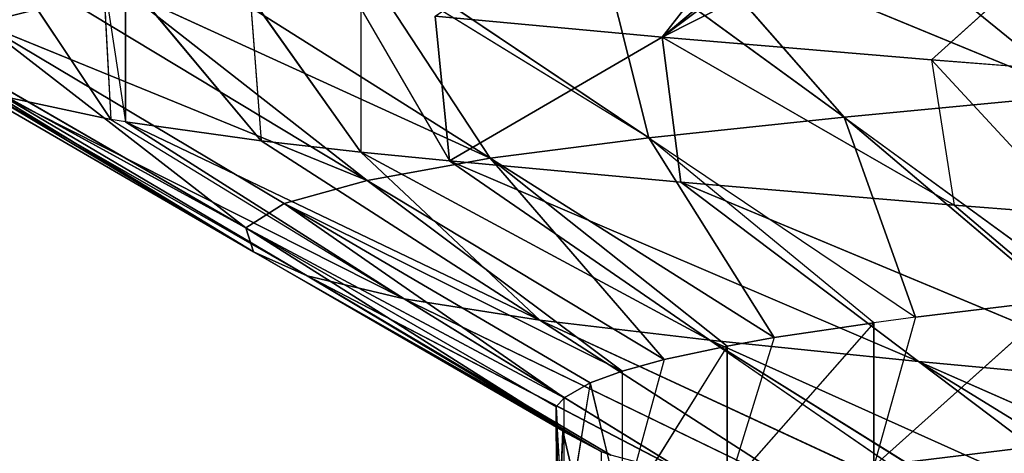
# Model space of a CAD drawing. Extents: x 186 to 416, y 0 to 124.
# Tile 213 of 256: x 243.781 to 244.381, y 117.545 to 117.81. Entities that reach past the tile are written whole.
import ezdxf

# ---------------------------------------------------------------- set-up
doc = ezdxf.new("R2010")
doc.units = 0
doc.header["$LTSCALE"] = 25.4
doc.layers.get('0').update_dxf_attribs({"color": 13, "linetype": 'CONTINUOUS'})

# ---------------------------------------------------------------- blocks, each defined once
blk = doc.blocks.new('PILLS-I-PLAFON-8266-8272_0')
at = {"color": 250}
for p, q in [((59.21465, 52.43198, 6.38822), (59.34924, 52.29865, 6.4976)), ((59.21465, 52.43198, 6.38822), (59.34924, 52.29865, 6.4976)), ((59.10621, 52.31308, 6.3974), (59.34924, 52.29865, 6.4976)), ((59.10621, 52.31308, 6.3974), (59.34924, 52.29865, 6.4976)), ((59.10621, 52.31308, 6.3974), (59.20615, 52.13516, 6.51123)), ((59.10621, 52.31308, 6.3974), (59.20615, 52.13516, 6.51123)), ((59.34924, 52.29865, 6.4976), (59.20615, 52.13516, 6.51123)), ((59.34924, 52.29865, 6.4976), (59.20615, 52.13516, 6.51123)), ((59.05616, 52.25089, 6.40185), (59.20615, 52.13516, 6.51123)), ((59.05616, 52.25089, 6.40185), (59.20615, 52.13516, 6.51123)), ((59.05616, 52.25089, 6.40185), (59.08693, 51.95974, 6.52388)), ((59.05616, 52.25089, 6.40185), (59.08693, 51.95974, 6.52388)), ((59.20615, 52.13516, 6.51123), (59.08693, 51.95974, 6.52388)), ((59.20615, 52.13516, 6.51123), (59.08693, 51.95974, 6.52388)), ((59.24974, 51.86288, 6.63326), (59.20615, 52.13516, 6.51123)), ((59.20615, 52.13516, 6.51123), (59.35613, 52.01943, 6.6206)), ((59.20615, 52.13516, 6.51123), (59.33751, 51.9948, 6.62271)), ((59.24974, 51.86288, 6.63326), (59.20615, 52.13516, 6.51123)), ((59.08693, 51.95974, 6.52388), (58.92411, 52.05659, 6.41451)), ((58.99017, 51.77238, 6.53631), (58.91125, 52.03465, 6.41583)), ((58.99017, 51.77238, 6.53631), (58.91125, 52.03465, 6.41583)), ((59.08693, 51.95974, 6.52388), (58.91125, 52.03465, 6.41583)), ((59.33751, 51.9948, 6.71021), (59.22414, 51.81821, 6.72408)), ((59.33751, 51.9948, 6.62271), (59.22414, 51.81821, 6.72408)), ((59.33751, 51.9948, 6.71021), (59.22414, 51.81821, 6.72408)), ((59.33751, 51.9948, 6.62271), (59.22414, 51.81821, 6.72408)), ((59.33751, 51.9948, 6.62271), (59.24974, 51.86288, 6.63326)), ((59.33751, 51.9948, 6.62271), (59.24974, 51.86288, 6.63326)), ((59.08693, 51.95974, 6.52388), (58.99017, 51.77238, 6.53631)), ((59.08693, 51.95974, 6.52388), (58.99017, 51.77238, 6.53631)), ((59.08693, 51.95974, 6.52388), (59.24974, 51.86288, 6.63326)), ((59.16339, 51.69569, 6.64568), (59.08693, 51.95974, 6.52388)), ((59.16339, 51.69569, 6.64568), (59.08693, 51.95974, 6.52388)), ((59.22414, 51.81821, 6.63658), (59.08693, 51.95974, 6.52388)), ((59.24974, 51.86288, 6.63326), (59.22414, 51.81821, 6.63658)), ((59.24974, 51.86288, 6.63326), (59.22414, 51.81821, 6.72408)), ((58.81694, 51.84908, 6.42693), (58.99017, 51.77238, 6.53631)), ((58.81694, 51.84908, 6.42693), (58.99017, 51.77238, 6.53631)), ((59.22414, 51.81821, 6.63658), (59.13467, 51.62641, 6.73833)), ((59.22414, 51.81821, 6.63658), (59.16339, 51.69569, 6.64568)), ((59.22414, 51.81821, 6.63658), (59.22414, 51.81821, 6.72408)), ((58.76759, 51.72657, 6.43426), (58.99017, 51.77238, 6.53631)), ((58.76759, 51.72657, 6.43426), (58.99017, 51.77238, 6.53631)), ((58.91493, 51.56964, 6.54974), (58.99017, 51.77238, 6.53631)), ((58.91493, 51.56964, 6.54974), (58.99017, 51.77238, 6.53631)), ((59.13467, 51.62641, 6.65083), (58.99017, 51.77238, 6.53631)), ((58.99017, 51.77238, 6.53631), (59.09625, 51.51477, 6.65912)), ((59.13467, 51.62641, 6.65083), (58.99017, 51.77238, 6.53631)), ((59.16339, 51.69569, 6.64568), (58.99017, 51.77238, 6.53631)), ((59.16339, 51.69569, 6.64568), (58.99017, 51.77238, 6.53631)), ((58.99017, 51.77238, 6.53631), (59.09625, 51.51477, 6.65912)), ((58.76759, 51.72657, 6.43426), (58.91493, 51.56964, 6.54974)), ((58.76759, 51.72657, 6.43426), (58.91493, 51.56964, 6.54974)), ((59.16339, 51.69569, 6.64568), (59.13467, 51.62641, 6.73833)), ((59.16339, 51.69569, 6.64568), (59.13467, 51.62641, 6.65083)), ((59.13467, 51.62641, 6.65083), (59.07054, 51.41902, 6.75373)), ((59.13467, 51.62641, 6.65083), (59.09625, 51.51477, 6.65912)), ((59.13467, 51.62641, 6.65083), (59.13467, 51.62641, 6.73833)), ((58.91493, 51.56964, 6.54974), (58.73361, 51.62452, 6.44037)), ((58.91493, 51.56964, 6.54974), (58.73361, 51.62452, 6.44037)), ((58.91493, 51.56964, 6.54974), (58.67962, 51.39825, 6.4539)), ((58.91493, 51.56964, 6.54974), (58.67962, 51.39825, 6.4539)), ((58.91493, 51.56964, 6.54974), (58.86444, 51.35526, 6.56395)), ((58.91493, 51.56964, 6.54974), (58.86444, 51.35526, 6.56395)), ((59.07054, 51.41902, 6.66623), (58.91493, 51.56964, 6.54974)), ((58.91493, 51.56964, 6.54974), (59.09625, 51.51477, 6.65912)), ((58.91493, 51.56964, 6.54974), (59.09625, 51.51477, 6.65912)), ((59.07054, 51.41902, 6.66623), (58.91493, 51.56964, 6.54974)), ((59.09625, 51.51477, 6.65912), (59.07054, 51.41902, 6.75373)), ((59.09625, 51.51477, 6.65912), (59.07054, 51.41902, 6.66623)), ((58.86444, 51.35526, 6.56395), (59.07054, 51.41902, 6.66623)), ((58.86444, 51.35526, 6.56395), (59.07054, 51.41902, 6.66623)), ((59.05119, 51.32345, 6.67332), (59.07054, 51.41902, 6.75373)), ((59.07054, 51.41902, 6.66623), (59.05119, 51.32345, 6.67332)), ((59.07054, 51.41902, 6.66623), (59.07054, 51.41902, 6.75373)), ((58.84101, 51.1339, 6.57862), (58.67962, 51.39825, 6.4539)), ((58.84101, 51.1339, 6.57862), (58.67962, 51.39825, 6.4539)), ((58.86444, 51.35526, 6.56395), (58.67962, 51.39825, 6.4539)), ((58.86444, 51.35526, 6.56395), (58.67962, 51.39825, 6.4539)), ((58.86444, 51.35526, 6.56395), (58.84101, 51.1339, 6.57862)), ((58.86444, 51.35526, 6.56395), (58.84101, 51.1339, 6.57862)), ((59.03528, 51.20124, 6.6824), (58.86444, 51.35526, 6.56395)), ((59.03528, 51.20124, 6.6824), (58.86444, 51.35526, 6.56395)), ((59.05119, 51.32345, 6.67332), (58.86444, 51.35526, 6.56395)), ((59.05119, 51.32345, 6.67332), (58.86444, 51.35526, 6.56395)), ((59.05119, 51.32345, 6.67332), (59.03528, 51.20124, 6.7699)), ((59.05119, 51.32345, 6.67332), (59.03528, 51.20124, 6.6824)), ((59.03528, 51.20124, 6.6824), (58.84101, 51.1339, 6.57862)), ((59.03528, 51.20124, 6.6824), (58.84101, 51.1339, 6.57862)), ((59.03528, 51.20124, 6.7699), (59.03028, 51.12591, 6.68799)), ((59.03528, 51.20124, 6.6824), (59.03028, 51.12591, 6.68799)), ((59.03528, 51.20124, 6.7699), (59.03528, 51.20124, 6.6824)), ((58.65173, 51.1419, 6.46924), (58.84101, 51.1339, 6.57862)), ((58.65173, 51.1419, 6.46924), (58.84101, 51.1339, 6.57862)), ((58.65, 51.05964, 6.47416), (58.84101, 51.1339, 6.57862)), ((58.65, 51.05964, 6.47416), (58.84101, 51.1339, 6.57862)), ((59.03028, 51.12591, 6.68799), (58.84101, 51.1339, 6.57862)), ((58.84101, 51.1339, 6.57862), (59.03094, 50.97927, 6.69888)), ((59.03028, 51.12591, 6.68799), (58.84101, 51.1339, 6.57862)), ((58.84575, 50.91076, 6.5934), (58.84101, 51.1339, 6.57862)), ((58.84575, 50.91076, 6.5934), (58.84101, 51.1339, 6.57862)), ((58.84101, 51.1339, 6.57862), (59.03094, 50.97927, 6.69888)), ((59.03094, 50.97927, 6.78638), (59.03028, 51.12591, 6.68799)), ((59.03028, 51.12591, 6.68799), (59.03094, 50.97927, 6.69888)), ((59.03094, 50.97927, 6.78638), (59.03028, 51.12591, 6.68799)), ((59.03028, 51.12591, 6.68799), (59.03094, 50.97927, 6.69888)), ((58.65, 51.05964, 6.47416), (58.84575, 50.91076, 6.5934)), ((58.65, 51.05964, 6.47416), (58.84575, 50.91076, 6.5934)), ((58.84575, 50.91076, 6.5934), (59.03094, 50.97927, 6.69888)), ((59.03094, 50.97927, 6.69888), (59.03451, 50.92678, 6.70278)), ((59.03094, 50.97927, 6.69888), (59.03094, 50.97927, 6.78638)), ((59.03451, 50.92678, 6.70278), (59.03094, 50.97927, 6.78638)), ((59.03451, 50.92678, 6.70278), (58.84575, 50.91076, 6.5934)), ((59.03451, 50.92678, 6.70278), (59.05778, 50.75969, 6.80269)), ((59.03451, 50.92678, 6.70278), (59.05778, 50.75969, 6.71519)), ((59.03451, 50.92678, 6.70278), (59.05778, 50.75969, 6.80269)), ((59.03451, 50.92678, 6.70278), (59.05778, 50.75969, 6.71519)), ((58.84575, 50.91076, 6.5934), (58.65698, 50.89474, 6.48403)), ((58.84575, 50.91076, 6.5934), (58.65698, 50.89474, 6.48403)), ((58.84575, 50.91076, 6.5934), (58.67962, 50.72103, 6.49442)), ((58.84575, 50.91076, 6.5934), (58.67962, 50.72103, 6.49442)), ((58.84575, 50.91076, 6.5934), (59.05778, 50.75969, 6.71519)), ((58.84575, 50.91076, 6.5934), (59.05778, 50.75969, 6.71519)), ((58.84575, 50.91076, 6.5934), (58.87843, 50.69118, 6.60795)), ((58.84575, 50.91076, 6.5934), (58.87843, 50.69118, 6.60795)), ((58.87843, 50.69118, 6.60795), (59.05778, 50.75969, 6.71519)), ((59.05778, 50.75969, 6.71519), (59.06368, 50.73083, 6.71733)), ((59.05778, 50.75969, 6.71519), (59.05778, 50.75969, 6.80269)), ((58.87843, 50.69118, 6.60795), (59.06368, 50.73083, 6.71733)), ((58.87843, 50.69118, 6.60795), (58.67962, 50.72103, 6.49442)), ((58.87843, 50.69118, 6.60795), (58.67962, 50.72103, 6.49442)), ((58.87843, 50.69118, 6.60795), (58.69318, 50.65153, 6.49858)), ((58.87843, 50.69118, 6.60795), (58.69318, 50.65153, 6.49858)), ((58.87843, 50.69118, 6.60795), (59.11423, 50.54885, 6.73084)), ((58.87843, 50.69118, 6.60795), (59.11423, 50.54885, 6.73084)), ((58.87843, 50.69118, 6.60795), (58.93752, 50.48022, 6.62194)), ((58.87843, 50.69118, 6.60795), (58.93752, 50.48022, 6.62194)), ((58.69034, 50.66503, 6.41027), (58.75863, 50.41787, 6.51256)), ((58.69034, 50.66503, 6.41027), (58.75863, 50.41787, 6.51256)), ((58.75863, 50.41787, 6.51256), (58.69318, 50.65153, 6.49858)), ((58.93752, 50.48022, 6.62194), (58.69318, 50.65153, 6.49858)), ((58.75863, 50.41787, 6.51256), (58.69318, 50.65153, 6.49858)), ((58.93752, 50.48022, 6.62194), (58.69318, 50.65153, 6.49858)), ((58.93752, 50.48022, 6.62194), (59.11423, 50.54885, 6.73084)), ((58.93752, 50.48022, 6.62194), (59.11423, 50.54885, 6.73084)), ((58.75863, 50.41787, 6.51256), (58.93752, 50.48022, 6.62194)), ((58.7676, 50.3927, 6.51407), (58.93752, 50.48022, 6.62194)), ((58.93752, 50.48022, 6.62194), (59.19033, 50.36592, 6.74443)), ((59.02036, 50.28228, 6.63505), (58.93752, 50.48022, 6.62194)), ((59.02036, 50.28228, 6.63505), (58.93752, 50.48022, 6.62194)), ((58.93752, 50.48022, 6.62194), (59.19033, 50.36592, 6.74443)), ((58.75387, 50.4317, 6.42423), (58.7676, 50.3927, 6.51407)), ((58.75387, 50.4317, 6.42423), (58.75863, 50.41787, 6.51256)), ((58.7676, 50.3927, 6.51407), (58.75863, 50.41787, 6.51256)), ((58.7676, 50.3927, 6.42657), (58.7676, 50.3927, 6.51407)), ((58.7676, 50.3927, 6.42657), (58.85038, 50.19863, 6.52568)), ((58.85038, 50.19863, 6.52568), (58.7676, 50.3927, 6.51407)), ((58.7676, 50.3927, 6.42657), (58.85038, 50.19863, 6.52568)), ((58.7676, 50.3927, 6.51407), (59.02036, 50.28228, 6.63505)), ((58.7676, 50.3927, 6.51407), (59.02036, 50.28228, 6.63505)), ((58.85038, 50.19863, 6.52568), (58.7676, 50.3927, 6.51407)), ((59.19033, 50.36592, 6.74443), (59.02036, 50.28228, 6.63505)), ((59.19033, 50.36592, 6.74443), (59.02036, 50.28228, 6.63505)), ((59.02036, 50.28228, 6.63505), (58.85038, 50.19863, 6.52568)), ((59.02036, 50.28228, 6.63505), (58.85038, 50.19863, 6.52568)), ((59.02036, 50.28228, 6.63505), (58.91125, 50.08464, 6.5325)), ((59.02036, 50.28228, 6.63505), (58.91125, 50.08464, 6.5325)), ((59.02036, 50.28228, 6.63505), (59.28295, 50.20303, 6.75669)), ((59.02036, 50.28228, 6.63505), (59.28295, 50.20303, 6.75669)), ((59.02036, 50.28228, 6.63505), (59.12414, 50.09975, 6.64731)), ((59.02036, 50.28228, 6.63505), (59.12414, 50.09975, 6.64731)), ((58.84367, 50.2124, 6.43735), (58.85038, 50.19863, 6.52568)), ((58.84367, 50.2124, 6.43735), (58.91125, 50.08464, 6.5325)), ((59.27584, 50.21405, 6.23082), (59.09504, 49.81964, 6.46245)), ((59.27584, 50.21405, 6.23082), (59.09504, 49.81964, 6.46245)), ((59.12414, 50.09975, 6.64731), (59.28295, 50.20303, 6.75669)), ((58.91125, 50.08464, 6.5325), (58.85038, 50.19863, 6.52568)), ((59.12414, 50.09975, 6.64731), (59.30347, 50.17228, 6.75915)), ((59.12414, 50.09975, 6.64731), (58.91125, 50.08464, 6.5325)), ((59.12414, 50.09975, 6.64731), (58.91125, 50.08464, 6.5325)), ((59.12414, 50.09975, 6.64731), (58.96533, 49.99646, 6.53794)), ((59.12414, 50.09975, 6.64731), (58.96533, 49.99646, 6.53794)), ((59.35953, 50.09546, 6.24061), (59.09504, 49.81964, 6.46245)), ((59.35953, 50.09546, 6.24061), (59.09504, 49.81964, 6.46245)), ((59.12414, 50.09975, 6.64731), (59.2515, 49.92778, 6.66032)), ((59.3966, 50.04958, 6.76969), (59.12414, 50.09975, 6.64731)), ((59.3966, 50.04958, 6.76969), (59.12414, 50.09975, 6.64731)), ((59.12414, 50.09975, 6.64731), (59.2515, 49.92778, 6.66032)), ((58.91125, 50.08464, 6.445), (58.96533, 49.99646, 6.53794)), ((58.91125, 50.08464, 6.445), (58.91125, 50.08464, 6.5325)), ((58.96533, 49.99646, 6.53794), (58.91125, 50.08464, 6.5325)), ((59.38745, 50.06057, 6.2437), (59.09504, 49.81964, 6.46245)), ((59.38745, 50.06057, 6.2437), (59.09504, 49.81964, 6.46245)), ((59.2515, 49.92778, 6.66032), (59.3966, 50.04958, 6.76969)), ((59.2515, 49.92778, 6.66032), (59.3966, 50.04958, 6.76969)), ((58.95652, 50.01013, 6.44957), (58.96533, 49.99646, 6.53794)), ((58.95652, 50.01013, 6.44957), (59.09504, 49.81964, 6.46245)), ((58.95652, 50.01013, 6.44957), (59.09504, 49.81964, 6.46245)), ((59.4362, 50.00419, 6.77392), (59.2515, 49.92778, 6.66032)), ((59.4362, 50.00419, 6.77392), (59.2515, 49.92778, 6.66032)), ((59.09504, 49.81964, 6.46245), (58.96533, 49.99646, 6.53794)), ((59.09504, 49.81964, 6.46245), (58.96533, 49.99646, 6.53794)), ((59.10639, 49.80599, 6.55094), (58.96533, 49.99646, 6.53794)), ((59.2515, 49.92778, 6.66032), (58.96533, 49.99646, 6.53794)), ((59.10639, 49.80599, 6.55094), (58.96533, 49.99646, 6.53794)), ((59.2515, 49.92778, 6.66032), (58.96533, 49.99646, 6.53794)), ((59.50385, 49.93409, 6.25588), (59.09504, 49.81964, 6.46245)), ((59.50385, 49.93409, 6.25588), (59.09504, 49.81964, 6.46245)), ((59.50385, 49.93409, 6.25588), (59.25934, 49.64361, 6.47623)), ((59.50385, 49.93409, 6.25588), (59.25934, 49.64361, 6.47623)), ((59.2515, 49.92778, 6.66032), (59.10639, 49.80599, 6.55094)), ((59.2515, 49.92778, 6.66032), (59.10639, 49.80599, 6.55094)), ((59.53109, 49.90819, 6.78359), (59.2515, 49.92778, 6.66032)), ((59.2515, 49.92778, 6.66032), (59.4022, 49.76935, 6.67422)), ((59.53109, 49.90819, 6.78359), (59.2515, 49.92778, 6.66032)), ((59.2515, 49.92778, 6.66032), (59.4022, 49.76935, 6.67422)), ((59.09504, 49.81964, 6.46245), (59.10639, 49.80599, 6.55094)), ((59.09504, 49.81964, 6.46245), (59.10639, 49.80599, 6.55094)), ((59.09504, 49.81964, 6.46245), (59.27332, 49.63051, 6.56484)), ((59.09504, 49.81964, 6.46245), (59.27332, 49.63051, 6.56484)), ((59.09504, 49.81964, 6.46245), (59.25934, 49.64361, 6.47623)), ((59.09504, 49.81964, 6.46245), (59.25934, 49.64361, 6.47623)), ((59.27332, 49.63051, 6.56484), (59.10639, 49.80599, 6.55094)), ((59.4022, 49.76935, 6.67422), (59.10639, 49.80599, 6.55094)), ((59.27332, 49.63051, 6.56484), (59.10639, 49.80599, 6.55094)), ((59.4022, 49.76935, 6.67422), (59.10639, 49.80599, 6.55094)), ((59.27332, 49.63051, 6.56484), (59.4022, 49.76935, 6.67422)), ((59.27332, 49.63051, 6.56484), (59.4022, 49.76935, 6.67422)), ((59.25934, 49.64361, 6.47623), (59.34656, 49.56586, 6.57057)), ((59.25934, 49.64361, 6.47623), (59.27332, 49.63051, 6.56484)), ((59.25934, 49.64361, 6.47623), (59.34656, 49.56586, 6.48307)), ((59.34656, 49.56586, 6.57057), (59.27332, 49.63051, 6.56484))]:
    blk.add_line(p, q, dxfattribs=at)
mesh = blk.add_polyface(dxfattribs=at)
corners = [(59.34924, 52.29865, 6.4976), (59.34656, 52.55343, 6.37776), (59.21465, 52.43198, 6.38822)]
mesh.append_faces([[corners[k] for k in face] for face in [(0, 1, 2)]], dxfattribs={"color": 250})
mesh = blk.add_polyface(dxfattribs=at)
corners = [(59.34924, 52.29865, 6.4976), (59.21465, 52.43198, 6.38822), (59.10621, 52.31308, 6.3974)]
mesh.append_faces([[corners[k] for k in face] for face in [(0, 1, 2)]], dxfattribs={"color": 250})
mesh = blk.add_polyface(dxfattribs=at)
corners = [(59.20615, 52.13516, 6.51123), (59.10621, 52.31308, 6.3974), (59.05616, 52.25089, 6.40185)]
mesh.append_faces([[corners[k] for k in face] for face in [(0, 1, 2)]], dxfattribs={"color": 250})
mesh = blk.add_polyface(dxfattribs=at)
corners = [(59.34924, 52.29865, 6.4976), (59.10621, 52.31308, 6.3974), (59.20615, 52.13516, 6.51123)]
mesh.append_faces([[corners[k] for k in face] for face in [(0, 1, 2)]], dxfattribs={"color": 250})
mesh = blk.add_polyface(dxfattribs=at)
corners = [(59.35613, 52.01943, 6.6206), (59.34924, 52.29865, 6.4976), (59.20615, 52.13516, 6.51123)]
mesh.append_faces([[corners[k] for k in face] for face in [(0, 1, 2)]], dxfattribs={"color": 250})
mesh = blk.add_polyface(dxfattribs=at)
corners = [(59.08693, 51.95974, 6.52388), (59.05616, 52.25089, 6.40185), (58.92411, 52.05659, 6.41451)]
mesh.append_faces([[corners[k] for k in face] for face in [(0, 1, 2)]], dxfattribs={"color": 250})
mesh = blk.add_polyface(dxfattribs=at)
corners = [(59.20615, 52.13516, 6.51123), (59.05616, 52.25089, 6.40185), (59.08693, 51.95974, 6.52388)]
mesh.append_faces([[corners[k] for k in face] for face in [(0, 1, 2)]], dxfattribs={"color": 250})
mesh = blk.add_polyface(dxfattribs=at)
corners = [(59.24974, 51.86288, 6.63326), (59.20615, 52.13516, 6.51123), (59.08693, 51.95974, 6.52388)]
mesh.append_faces([[corners[k] for k in face] for face in [(0, 1, 2)]], dxfattribs={"color": 250})
mesh = blk.add_polyface(dxfattribs=at)
corners = [(59.33751, 51.9948, 6.62271), (59.20615, 52.13516, 6.51123), (59.24974, 51.86288, 6.63326)]
mesh.append_faces([[corners[k] for k in face] for face in [(0, 1, 2)]], dxfattribs={"color": 250})
mesh = blk.add_polyface(dxfattribs=at)
corners = [(58.99017, 51.77238, 6.53631), (58.91125, 52.03465, 6.41583), (58.81694, 51.84908, 6.42693)]
mesh.append_faces([[corners[k] for k in face] for face in [(0, 1, 2)]], dxfattribs={"color": 250})
mesh = blk.add_polyface(dxfattribs=at)
corners = [(59.08693, 51.95974, 6.52388), (58.91125, 52.03465, 6.41583), (58.99017, 51.77238, 6.53631)]
mesh.append_faces([[corners[k] for k in face] for face in [(0, 1, 2)]], dxfattribs={"color": 250})
mesh = blk.add_polyface(dxfattribs=at)
corners = [(59.34689, 52.00733, 6.79665), (59.33751, 51.9948, 6.71021), (59.24264, 51.85083, 6.80916)]
mesh.append_faces([[corners[k] for k in face] for face in [(0, 1, 2)]], dxfattribs={"color": 250})
mesh = blk.add_polyface(dxfattribs=at)
corners = [(59.33751, 51.9948, 6.71021), (59.22414, 51.81821, 6.72408), (59.24264, 51.85083, 6.80916)]
mesh.append_faces([[corners[k] for k in face] for face in [(0, 1, 2)]], dxfattribs={"color": 250})
mesh = blk.add_polyface(dxfattribs=at)
corners = [(59.33751, 51.9948, 6.62271), (59.22414, 51.81821, 6.72408), (59.33751, 51.9948, 6.71021)]
mesh.append_faces([[corners[k] for k in face] for face in [(0, 1, 2)]], dxfattribs={"color": 250})
mesh = blk.add_polyface(dxfattribs=at)
corners = [(59.33751, 51.9948, 6.62271), (59.24974, 51.86288, 6.63326), (59.22414, 51.81821, 6.72408)]
mesh.append_faces([[corners[k] for k in face] for face in [(0, 1, 2)]], dxfattribs={"color": 250})
mesh = blk.add_polyface(dxfattribs=at)
corners = [(59.16339, 51.69569, 6.64568), (59.08693, 51.95974, 6.52388), (58.99017, 51.77238, 6.53631)]
mesh.append_faces([[corners[k] for k in face] for face in [(0, 1, 2)]], dxfattribs={"color": 250})
mesh = blk.add_polyface(dxfattribs=at)
corners = [(59.22414, 51.81821, 6.63658), (59.08693, 51.95974, 6.52388), (59.16339, 51.69569, 6.64568)]
mesh.append_faces([[corners[k] for k in face] for face in [(0, 1, 2)]], dxfattribs={"color": 250})
mesh = blk.add_polyface(dxfattribs=at)
corners = [(58.99017, 51.77238, 6.53631), (58.81694, 51.84908, 6.42693), (58.76759, 51.72657, 6.43426)]
mesh.append_faces([[corners[k] for k in face] for face in [(0, 1, 2)]], dxfattribs={"color": 250})
mesh = blk.add_polyface(dxfattribs=at)
corners = [(59.22414, 51.81821, 6.63658), (59.13467, 51.62641, 6.73833), (59.22414, 51.81821, 6.72408)]
mesh.append_faces([[corners[k] for k in face] for face in [(0, 1, 2)]], dxfattribs={"color": 250})
mesh = blk.add_polyface(dxfattribs=at)
corners = [(58.99017, 51.77238, 6.53631), (58.76759, 51.72657, 6.43426), (58.91493, 51.56964, 6.54974)]
mesh.append_faces([[corners[k] for k in face] for face in [(0, 1, 2)]], dxfattribs={"color": 250})
mesh = blk.add_polyface(dxfattribs=at)
corners = [(59.09625, 51.51477, 6.65912), (58.99017, 51.77238, 6.53631), (58.91493, 51.56964, 6.54974)]
mesh.append_faces([[corners[k] for k in face] for face in [(0, 1, 2)]], dxfattribs={"color": 250})
mesh = blk.add_polyface(dxfattribs=at)
corners = [(59.13467, 51.62641, 6.65083), (58.99017, 51.77238, 6.53631), (59.09625, 51.51477, 6.65912)]
mesh.append_faces([[corners[k] for k in face] for face in [(0, 1, 2)]], dxfattribs={"color": 250})
mesh = blk.add_polyface(dxfattribs=at)
corners = [(59.16339, 51.69569, 6.64568), (58.99017, 51.77238, 6.53631), (59.13467, 51.62641, 6.65083)]
mesh.append_faces([[corners[k] for k in face] for face in [(0, 1, 2)]], dxfattribs={"color": 250})
mesh = blk.add_polyface(dxfattribs=at)
corners = [(58.91493, 51.56964, 6.54974), (58.76759, 51.72657, 6.43426), (58.73361, 51.62452, 6.44037)]
mesh.append_faces([[corners[k] for k in face] for face in [(0, 1, 2)]], dxfattribs={"color": 250})
mesh = blk.add_polyface(dxfattribs=at)
corners = [(59.13467, 51.62641, 6.65083), (59.07054, 51.41902, 6.75373), (59.13467, 51.62641, 6.73833)]
mesh.append_faces([[corners[k] for k in face] for face in [(0, 1, 2)]], dxfattribs={"color": 250})
mesh = blk.add_polyface(dxfattribs=at)
corners = [(58.73361, 51.62452, 6.44037), (58.70435, 51.51682, 6.35931), (58.67962, 51.39825, 6.4539)]
mesh.append_faces([[corners[k] for k in face] for face in [(0, 1, 2)]], dxfattribs={"color": 250})
mesh = blk.add_polyface(dxfattribs=at)
corners = [(58.91493, 51.56964, 6.54974), (58.73361, 51.62452, 6.44037), (58.67962, 51.39825, 6.4539)]
mesh.append_faces([[corners[k] for k in face] for face in [(0, 1, 2)]], dxfattribs={"color": 250})
mesh = blk.add_polyface(dxfattribs=at)
corners = [(58.91493, 51.56964, 6.54974), (58.67962, 51.39825, 6.4539), (58.86444, 51.35526, 6.56395)]
mesh.append_faces([[corners[k] for k in face] for face in [(0, 1, 2)]], dxfattribs={"color": 250})
mesh = blk.add_polyface(dxfattribs=at)
corners = [(59.07054, 51.41902, 6.66623), (58.91493, 51.56964, 6.54974), (58.86444, 51.35526, 6.56395)]
mesh.append_faces([[corners[k] for k in face] for face in [(0, 1, 2)]], dxfattribs={"color": 250})
mesh = blk.add_polyface(dxfattribs=at)
corners = [(59.09625, 51.51477, 6.65912), (58.91493, 51.56964, 6.54974), (59.07054, 51.41902, 6.66623)]
mesh.append_faces([[corners[k] for k in face] for face in [(0, 1, 2)]], dxfattribs={"color": 250})
mesh = blk.add_polyface(dxfattribs=at)
corners = [(59.07054, 51.41902, 6.66623), (58.86444, 51.35526, 6.56395), (59.05119, 51.32345, 6.67332)]
mesh.append_faces([[corners[k] for k in face] for face in [(0, 1, 2)]], dxfattribs={"color": 250})
mesh = blk.add_polyface(dxfattribs=at)
corners = [(59.07054, 51.41902, 6.75373), (59.05119, 51.32345, 6.67332), (59.03528, 51.20124, 6.7699)]
mesh.append_faces([[corners[k] for k in face] for face in [(0, 1, 2)]], dxfattribs={"color": 250})
mesh = blk.add_polyface(dxfattribs=at)
corners = [(58.84101, 51.1339, 6.57862), (58.67962, 51.39825, 6.4539), (58.65173, 51.1419, 6.46924)]
mesh.append_faces([[corners[k] for k in face] for face in [(0, 1, 2)]], dxfattribs={"color": 250})
mesh = blk.add_polyface(dxfattribs=at)
corners = [(58.86444, 51.35526, 6.56395), (58.67962, 51.39825, 6.4539), (58.84101, 51.1339, 6.57862)]
mesh.append_faces([[corners[k] for k in face] for face in [(0, 1, 2)]], dxfattribs={"color": 250})
mesh = blk.add_polyface(dxfattribs=at)
corners = [(59.03528, 51.20124, 6.6824), (58.86444, 51.35526, 6.56395), (58.84101, 51.1339, 6.57862)]
mesh.append_faces([[corners[k] for k in face] for face in [(0, 1, 2)]], dxfattribs={"color": 250})
mesh = blk.add_polyface(dxfattribs=at)
corners = [(59.05119, 51.32345, 6.67332), (58.86444, 51.35526, 6.56395), (59.03528, 51.20124, 6.6824)]
mesh.append_faces([[corners[k] for k in face] for face in [(0, 1, 2)]], dxfattribs={"color": 250})
mesh = blk.add_polyface(dxfattribs=at)
corners = [(59.03528, 51.20124, 6.6824), (58.84101, 51.1339, 6.57862), (59.03028, 51.12591, 6.68799)]
mesh.append_faces([[corners[k] for k in face] for face in [(0, 1, 2)]], dxfattribs={"color": 250})
mesh = blk.add_polyface(dxfattribs=at)
corners = [(59.03528, 51.20124, 6.7699), (59.03028, 51.12591, 6.68799), (59.03094, 50.97927, 6.78638)]
mesh.append_faces([[corners[k] for k in face] for face in [(0, 1, 2)]], dxfattribs={"color": 250})
mesh = blk.add_polyface(dxfattribs=at)
corners = [(58.84101, 51.1339, 6.57862), (58.65173, 51.1419, 6.46924), (58.65, 51.05964, 6.47416)]
mesh.append_faces([[corners[k] for k in face] for face in [(0, 1, 2)]], dxfattribs={"color": 250})
mesh = blk.add_polyface(dxfattribs=at)
corners = [(58.84575, 50.91076, 6.5934), (58.84101, 51.1339, 6.57862), (58.65, 51.05964, 6.47416)]
mesh.append_faces([[corners[k] for k in face] for face in [(0, 1, 2)]], dxfattribs={"color": 250})
mesh = blk.add_polyface(dxfattribs=at)
corners = [(59.03094, 50.97927, 6.69888), (59.03028, 51.12591, 6.68799), (58.84101, 51.1339, 6.57862)]
mesh.append_faces([[corners[k] for k in face] for face in [(0, 1, 2)]], dxfattribs={"color": 250})
mesh = blk.add_polyface(dxfattribs=at)
corners = [(59.03094, 50.97927, 6.69888), (58.84101, 51.1339, 6.57862), (58.84575, 50.91076, 6.5934)]
mesh.append_faces([[corners[k] for k in face] for face in [(0, 1, 2)]], dxfattribs={"color": 250})
mesh = blk.add_polyface(dxfattribs=at)
corners = [(59.03028, 51.12591, 6.68799), (59.03094, 50.97927, 6.69888), (59.03094, 50.97927, 6.78638)]
mesh.append_faces([[corners[k] for k in face] for face in [(0, 1, 2)]], dxfattribs={"color": 250})
mesh = blk.add_polyface(dxfattribs=at)
corners = [(58.84575, 50.91076, 6.5934), (58.65, 51.05964, 6.47416), (58.65698, 50.89474, 6.48403)]
mesh.append_faces([[corners[k] for k in face] for face in [(0, 1, 2)]], dxfattribs={"color": 250})
mesh = blk.add_polyface(dxfattribs=at)
corners = [(59.03094, 50.97927, 6.78638), (59.03451, 50.92678, 6.70278), (59.05778, 50.75969, 6.80269)]
mesh.append_faces([[corners[k] for k in face] for face in [(0, 1, 2)]], dxfattribs={"color": 250})
mesh = blk.add_polyface(dxfattribs=at)
corners = [(59.05778, 50.75969, 6.71519), (59.03451, 50.92678, 6.70278), (58.84575, 50.91076, 6.5934)]
mesh.append_faces([[corners[k] for k in face] for face in [(0, 1, 2)]], dxfattribs={"color": 250})
mesh = blk.add_polyface(dxfattribs=at)
corners = [(59.03451, 50.92678, 6.70278), (59.05778, 50.75969, 6.71519), (59.05778, 50.75969, 6.80269)]
mesh.append_faces([[corners[k] for k in face] for face in [(0, 1, 2)]], dxfattribs={"color": 250})
mesh = blk.add_polyface(dxfattribs=at)
corners = [(58.84575, 50.91076, 6.5934), (58.65698, 50.89474, 6.48403), (58.67962, 50.72103, 6.49442)]
mesh.append_faces([[corners[k] for k in face] for face in [(0, 1, 2)]], dxfattribs={"color": 250})
mesh = blk.add_polyface(dxfattribs=at)
corners = [(58.87843, 50.69118, 6.60795), (58.84575, 50.91076, 6.5934), (58.67962, 50.72103, 6.49442)]
mesh.append_faces([[corners[k] for k in face] for face in [(0, 1, 2)]], dxfattribs={"color": 250})
mesh = blk.add_polyface(dxfattribs=at)
corners = [(59.05778, 50.75969, 6.71519), (58.84575, 50.91076, 6.5934), (58.87843, 50.69118, 6.60795)]
mesh.append_faces([[corners[k] for k in face] for face in [(0, 1, 2)]], dxfattribs={"color": 250})
mesh = blk.add_polyface(dxfattribs=at)
corners = [(59.11423, 50.54885, 6.73084), (59.06368, 50.73083, 6.71733), (58.87843, 50.69118, 6.60795)]
mesh.append_faces([[corners[k] for k in face] for face in [(0, 1, 2)]], dxfattribs={"color": 250})
mesh = blk.add_polyface(dxfattribs=at)
corners = [(58.87843, 50.69118, 6.60795), (58.67962, 50.72103, 6.49442), (58.69318, 50.65153, 6.49858)]
mesh.append_faces([[corners[k] for k in face] for face in [(0, 1, 2)]], dxfattribs={"color": 250})
mesh = blk.add_polyface(dxfattribs=at)
corners = [(58.93752, 50.48022, 6.62194), (58.87843, 50.69118, 6.60795), (58.69318, 50.65153, 6.49858)]
mesh.append_faces([[corners[k] for k in face] for face in [(0, 1, 2)]], dxfattribs={"color": 250})
mesh = blk.add_polyface(dxfattribs=at)
corners = [(59.11423, 50.54885, 6.73084), (58.87843, 50.69118, 6.60795), (58.93752, 50.48022, 6.62194)]
mesh.append_faces([[corners[k] for k in face] for face in [(0, 1, 2)]], dxfattribs={"color": 250})
mesh = blk.add_polyface(dxfattribs=at)
corners = [(58.69034, 50.66503, 6.41027), (58.75863, 50.41787, 6.51256), (58.69318, 50.65153, 6.49858)]
mesh.append_faces([[corners[k] for k in face] for face in [(0, 1, 2)]], dxfattribs={"color": 250})
mesh = blk.add_polyface(dxfattribs=at)
corners = [(58.69034, 50.66503, 6.41027), (58.75387, 50.4317, 6.42423), (58.75863, 50.41787, 6.51256)]
mesh.append_faces([[corners[k] for k in face] for face in [(0, 1, 2)]], dxfattribs={"color": 250})
mesh = blk.add_polyface(dxfattribs=at)
corners = [(58.93752, 50.48022, 6.62194), (58.69318, 50.65153, 6.49858), (58.75863, 50.41787, 6.51256)]
mesh.append_faces([[corners[k] for k in face] for face in [(0, 1, 2)]], dxfattribs={"color": 250})
mesh = blk.add_polyface(dxfattribs=at)
corners = [(59.19033, 50.36592, 6.74443), (59.11423, 50.54885, 6.73084), (58.93752, 50.48022, 6.62194)]
mesh.append_faces([[corners[k] for k in face] for face in [(0, 1, 2)]], dxfattribs={"color": 250})
mesh = blk.add_polyface(dxfattribs=at)
corners = [(59.02036, 50.28228, 6.63505), (58.93752, 50.48022, 6.62194), (58.7676, 50.3927, 6.51407)]
mesh.append_faces([[corners[k] for k in face] for face in [(0, 1, 2)]], dxfattribs={"color": 250})
mesh = blk.add_polyface(dxfattribs=at)
corners = [(59.19033, 50.36592, 6.74443), (58.93752, 50.48022, 6.62194), (59.02036, 50.28228, 6.63505)]
mesh.append_faces([[corners[k] for k in face] for face in [(0, 1, 2)]], dxfattribs={"color": 250})
mesh = blk.add_polyface(dxfattribs=at)
corners = [(58.7676, 50.3927, 6.42657), (58.85038, 50.19863, 6.52568), (58.7676, 50.3927, 6.51407)]
mesh.append_faces([[corners[k] for k in face] for face in [(0, 1, 2)]], dxfattribs={"color": 250})
mesh = blk.add_polyface(dxfattribs=at)
corners = [(58.7676, 50.3927, 6.42657), (58.84367, 50.2124, 6.43735), (58.85038, 50.19863, 6.52568)]
mesh.append_faces([[corners[k] for k in face] for face in [(0, 1, 2)]], dxfattribs={"color": 250})
mesh = blk.add_polyface(dxfattribs=at)
corners = [(59.02036, 50.28228, 6.63505), (58.7676, 50.3927, 6.51407), (58.85038, 50.19863, 6.52568)]
mesh.append_faces([[corners[k] for k in face] for face in [(0, 1, 2)]], dxfattribs={"color": 250})
mesh = blk.add_polyface(dxfattribs=at)
corners = [(59.28295, 50.20303, 6.75669), (59.19033, 50.36592, 6.74443), (59.02036, 50.28228, 6.63505)]
mesh.append_faces([[corners[k] for k in face] for face in [(0, 1, 2)]], dxfattribs={"color": 250})
mesh = blk.add_polyface(dxfattribs=at)
corners = [(59.02036, 50.28228, 6.63505), (58.85038, 50.19863, 6.52568), (58.91125, 50.08464, 6.5325)]
mesh.append_faces([[corners[k] for k in face] for face in [(0, 1, 2)]], dxfattribs={"color": 250})
mesh = blk.add_polyface(dxfattribs=at)
corners = [(59.12414, 50.09975, 6.64731), (59.02036, 50.28228, 6.63505), (58.91125, 50.08464, 6.5325)]
mesh.append_faces([[corners[k] for k in face] for face in [(0, 1, 2)]], dxfattribs={"color": 250})
mesh = blk.add_polyface(dxfattribs=at)
corners = [(59.28295, 50.20303, 6.75669), (59.02036, 50.28228, 6.63505), (59.12414, 50.09975, 6.64731)]
mesh.append_faces([[corners[k] for k in face] for face in [(0, 1, 2)]], dxfattribs={"color": 250})
mesh = blk.add_polyface(dxfattribs=at)
corners = [(58.84367, 50.2124, 6.43735), (58.91125, 50.08464, 6.445), (58.91125, 50.08464, 6.5325)]
mesh.append_faces([[corners[k] for k in face] for face in [(0, 1, 2)]], dxfattribs={"color": 250})
mesh = blk.add_polyface(dxfattribs=at)
corners = [(59.27584, 50.21405, 6.23082), (59.09504, 49.81964, 6.46245), (58.95652, 50.01013, 6.44957)]
mesh.append_faces([[corners[k] for k in face] for face in [(0, 1, 2)]], dxfattribs={"color": 250})
mesh = blk.add_polyface(dxfattribs=at)
corners = [(59.35953, 50.09546, 6.24061), (59.09504, 49.81964, 6.46245), (59.27584, 50.21405, 6.23082)]
mesh.append_faces([[corners[k] for k in face] for face in [(0, 1, 2)]], dxfattribs={"color": 250})
mesh = blk.add_polyface(dxfattribs=at)
corners = [(59.3966, 50.04958, 6.76969), (59.30347, 50.17228, 6.75915), (59.12414, 50.09975, 6.64731)]
mesh.append_faces([[corners[k] for k in face] for face in [(0, 1, 2)]], dxfattribs={"color": 250})
mesh = blk.add_polyface(dxfattribs=at)
corners = [(59.12414, 50.09975, 6.64731), (58.91125, 50.08464, 6.5325), (58.96533, 49.99646, 6.53794)]
mesh.append_faces([[corners[k] for k in face] for face in [(0, 1, 2)]], dxfattribs={"color": 250})
mesh = blk.add_polyface(dxfattribs=at)
corners = [(59.2515, 49.92778, 6.66032), (59.12414, 50.09975, 6.64731), (58.96533, 49.99646, 6.53794)]
mesh.append_faces([[corners[k] for k in face] for face in [(0, 1, 2)]], dxfattribs={"color": 250})
mesh = blk.add_polyface(dxfattribs=at)
corners = [(59.38745, 50.06057, 6.2437), (59.09504, 49.81964, 6.46245), (59.35953, 50.09546, 6.24061)]
mesh.append_faces([[corners[k] for k in face] for face in [(0, 1, 2)]], dxfattribs={"color": 250})
mesh = blk.add_polyface(dxfattribs=at)
corners = [(59.3966, 50.04958, 6.76969), (59.12414, 50.09975, 6.64731), (59.2515, 49.92778, 6.66032)]
mesh.append_faces([[corners[k] for k in face] for face in [(0, 1, 2)]], dxfattribs={"color": 250})
mesh = blk.add_polyface(dxfattribs=at)
corners = [(59.50385, 49.93409, 6.25588), (59.09504, 49.81964, 6.46245), (59.38745, 50.06057, 6.2437)]
mesh.append_faces([[corners[k] for k in face] for face in [(0, 1, 2)]], dxfattribs={"color": 250})
mesh = blk.add_polyface(dxfattribs=at)
corners = [(59.4362, 50.00419, 6.77392), (59.3966, 50.04958, 6.76969), (59.2515, 49.92778, 6.66032)]
mesh.append_faces([[corners[k] for k in face] for face in [(0, 1, 2)]], dxfattribs={"color": 250})
mesh = blk.add_polyface(dxfattribs=at)
corners = [(58.95652, 50.01013, 6.44957), (59.09504, 49.81964, 6.46245), (58.96533, 49.99646, 6.53794)]
mesh.append_faces([[corners[k] for k in face] for face in [(0, 1, 2)]], dxfattribs={"color": 250})
mesh = blk.add_polyface(dxfattribs=at)
corners = [(59.53109, 49.90819, 6.78359), (59.4362, 50.00419, 6.77392), (59.2515, 49.92778, 6.66032)]
mesh.append_faces([[corners[k] for k in face] for face in [(0, 1, 2)]], dxfattribs={"color": 250})
mesh = blk.add_polyface(dxfattribs=at)
corners = [(58.96533, 49.99646, 6.53794), (59.09504, 49.81964, 6.46245), (59.10639, 49.80599, 6.55094)]
mesh.append_faces([[corners[k] for k in face] for face in [(0, 1, 2)]], dxfattribs={"color": 250})
mesh = blk.add_polyface(dxfattribs=at)
corners = [(59.2515, 49.92778, 6.66032), (58.96533, 49.99646, 6.53794), (59.10639, 49.80599, 6.55094)]
mesh.append_faces([[corners[k] for k in face] for face in [(0, 1, 2)]], dxfattribs={"color": 250})
mesh = blk.add_polyface(dxfattribs=at)
corners = [(59.50385, 49.93409, 6.25588), (59.25934, 49.64361, 6.47623), (59.09504, 49.81964, 6.46245)]
mesh.append_faces([[corners[k] for k in face] for face in [(0, 1, 2)]], dxfattribs={"color": 250})
mesh = blk.add_polyface(dxfattribs=at)
corners = [(59.50385, 49.93409, 6.25588), (59.34656, 49.56586, 6.48307), (59.25934, 49.64361, 6.47623)]
mesh.append_faces([[corners[k] for k in face] for face in [(0, 1, 2)]], dxfattribs={"color": 250})
mesh = blk.add_polyface(dxfattribs=at)
corners = [(59.4022, 49.76935, 6.67422), (59.2515, 49.92778, 6.66032), (59.10639, 49.80599, 6.55094)]
mesh.append_faces([[corners[k] for k in face] for face in [(0, 1, 2)]], dxfattribs={"color": 250})
mesh = blk.add_polyface(dxfattribs=at)
corners = [(59.53109, 49.90819, 6.78359), (59.2515, 49.92778, 6.66032), (59.4022, 49.76935, 6.67422)]
mesh.append_faces([[corners[k] for k in face] for face in [(0, 1, 2)]], dxfattribs={"color": 250})
mesh = blk.add_polyface(dxfattribs=at)
corners = [(59.09504, 49.81964, 6.46245), (59.27332, 49.63051, 6.56484), (59.10639, 49.80599, 6.55094)]
mesh.append_faces([[corners[k] for k in face] for face in [(0, 1, 2)]], dxfattribs={"color": 250})
mesh = blk.add_polyface(dxfattribs=at)
corners = [(59.09504, 49.81964, 6.46245), (59.25934, 49.64361, 6.47623), (59.27332, 49.63051, 6.56484)]
mesh.append_faces([[corners[k] for k in face] for face in [(0, 1, 2)]], dxfattribs={"color": 250})
mesh = blk.add_polyface(dxfattribs=at)
corners = [(59.4022, 49.76935, 6.67422), (59.10639, 49.80599, 6.55094), (59.27332, 49.63051, 6.56484)]
mesh.append_faces([[corners[k] for k in face] for face in [(0, 1, 2)]], dxfattribs={"color": 250})
mesh = blk.add_polyface(dxfattribs=at)
corners = [(59.4022, 49.76935, 6.67422), (59.27332, 49.63051, 6.56484), (59.34656, 49.56586, 6.57057)]
mesh.append_faces([[corners[k] for k in face] for face in [(0, 1, 2)]], dxfattribs={"color": 250})
mesh = blk.add_polyface(dxfattribs=at)
corners = [(77.6, 30.05964, 90.26167), (43.6, 30.05964, 0.26166), (43.6, 30.05964, 90.26167)]
mesh.append_faces([[corners[k] for k in face] for face in [(0, 1, 2)]], dxfattribs={"color": 250})
mesh = blk.add_polyface(dxfattribs=at)
corners = [(77.6, 30.05964, 90.26167), (77.6, 30.05964, 0.26166), (43.6, 30.05964, 0.26166)]
mesh.append_faces([[corners[k] for k in face] for face in [(0, 1, 2)]], dxfattribs={"color": 250})
mesh = blk.add_polyface(dxfattribs=at)
corners = [(40.6, 27.05964, 90.26167), (80.6, 27.05964, 0.26166), (80.6, 27.05964, 90.26167)]
mesh.append_faces([[corners[k] for k in face] for face in [(0, 1, 2)]], dxfattribs={"color": 250})
mesh = blk.add_polyface(dxfattribs=at)
corners = [(40.6, 27.05964, 90.26167), (40.6, 27.05964, 0.26166), (80.6, 27.05964, 0.26166)]
mesh.append_faces([[corners[k] for k in face] for face in [(0, 1, 2)]], dxfattribs={"color": 250})

msp = doc.modelspace()

# ---------------------------------------------------------------- block references
at = {"color": 0, "extrusion": (0, -1, -3.88578e-16)}
msp.add_blockref('PILLS-I-PLAFON-8266-8272_0', (185.07765, 1965.15091, -124.26167), dxfattribs=at)

doc.saveas('drawing.dxf')
